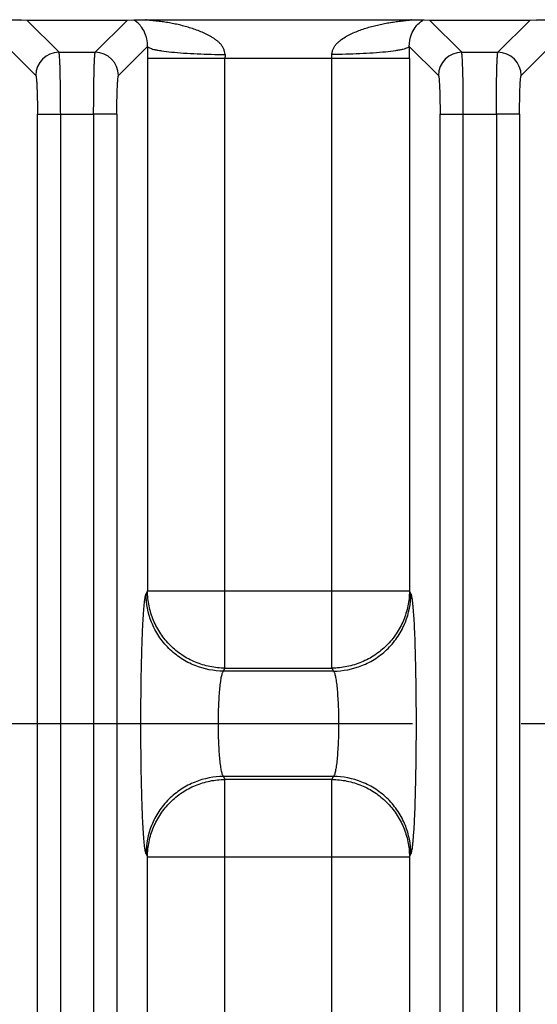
# Model space of a CAD drawing. Header units: inches. Extents: x 0 to 34, y 0 to 22.
# Tile 42 of 57: x 20.281 to 20.949, y 11.497 to 12.767. Entities that reach past the tile are written whole.
import ezdxf

# ---------------------------------------------------------------- set-up
doc = ezdxf.new("R2010")
doc.units = ezdxf.units.IN
doc.header["$LTSCALE"] = 1.87
doc.header["$MEASUREMENT"] = 0
doc.linetypes.add('CENTER', pattern=[0.6, 0.375, -0.075, 0.075, -0.075])
doc.layers.get('0').update_dxf_attribs({"linetype": 'CONTINUOUS'})
doc.layers.add('DEFAULT_1', color=7, linetype='CENTER')

msp = doc.modelspace()

# ---------------------------------------------------------------- linework, layer by layer
at = {"color": 7, "linetype": 'CONTINUOUS'}
for p, q in [((20.2666, 12.7667), (20.2823, 12.7665)), ((20.2836, 12.7664), (20.2904, 12.7662)), ((20.2904, 12.7662), (20.4204, 12.7662)), ((20.3321, 12.7246), (20.2904, 12.7662)), ((20.4204, 12.7662), (20.3788, 12.7246)), ((20.4204, 12.7662), (20.4286, 12.7665)), ((20.4286, 12.7665), (20.4443, 12.7667)), ((20.4443, 12.7667), (20.7858, 12.7667)), ((20.7858, 12.7667), (20.8015, 12.7665)), ((20.8028, 12.7664), (20.8097, 12.7662)), ((20.8097, 12.7662), (20.9397, 12.7662)), ((20.8513, 12.7246), (20.8097, 12.7662)), ((20.9397, 12.7662), (20.898, 12.7246)), ((20.9397, 12.7662), (20.9478, 12.7665)), ((20.9478, 12.7665), (20.9635, 12.7667)), ((20.2646, 12.7321), (20.3021, 12.6946)), ((20.3321, 12.7246), (20.3788, 12.7246)), ((20.4088, 12.6946), (20.4463, 12.7321)), ((20.7838, 12.7321), (20.8213, 12.6946)), ((20.8513, 12.7246), (20.898, 12.7246)), ((20.928, 12.6946), (20.9655, 12.7321)), ((20.7839, 12.7167), (20.4462, 12.7167)), ((20.4462, 12.7167), (20.4462, 12.0301)), ((20.5461, 11.9305), (20.5461, 12.7167)), ((20.684, 11.9305), (20.684, 12.7167)), ((20.7839, 12.7167), (20.7839, 12.0301)), ((20.3042, 12.6447), (20.3767, 12.6447)), ((20.3042, 9.4728), (20.3042, 12.6447)), ((20.3342, 9.4728), (20.3342, 12.6447)), ((20.3767, 12.6447), (20.3767, 9.4728)), ((20.4067, 12.6447), (20.3767, 12.6447)), ((20.4067, 12.6447), (20.4067, 9.4728)), ((20.8234, 12.6447), (20.896, 12.6447)), ((20.8234, 9.4728), (20.8234, 12.6447)), ((20.8534, 9.4728), (20.8534, 12.6447)), ((20.896, 12.6447), (20.896, 9.4728)), ((20.9259, 12.6447), (20.896, 12.6447)), ((20.9259, 12.6447), (20.9259, 9.4728)), ((20.4462, 12.0301), (20.4443, 12.0263)), ((20.4462, 12.0301), (20.7839, 12.0301)), ((20.7858, 12.0263), (20.7839, 12.0301)), ((20.5442, 11.9267), (20.5461, 11.9305)), ((20.6859, 11.9267), (20.5442, 11.9267)), ((20.5461, 11.9305), (20.684, 11.9305)), ((20.684, 11.9305), (20.6859, 11.9267)), ((20.6859, 11.7908), (20.5442, 11.7908)), ((20.5442, 11.7908), (20.5461, 11.787)), ((20.684, 11.787), (20.5461, 11.787)), ((20.5461, 10.3305), (20.5461, 11.787)), ((20.684, 11.787), (20.6859, 11.7908)), ((20.684, 10.3305), (20.684, 11.787)), ((20.4443, 11.6912), (20.4462, 11.6874)), ((20.4462, 11.6874), (20.7839, 11.6874)), ((20.4462, 10.4301), (20.4462, 11.6874)), ((20.7839, 11.6874), (20.7858, 11.6912)), ((20.7839, 11.6874), (20.7839, 10.4301))]:
    msp.add_line(p, q, dxfattribs=at)
for centre, radius, start, end in [((20.3103, 12.7261), 0.0491, 124.8391, 126.1445), ((20.2934, 13.0044), 0.2382, 267.3274, 267.6485), ((20.4075, 12.7345), 0.0383, 54.6961, 56.482), ((20.8296, 12.7261), 0.0491, 124.8391, 126.1445), ((20.8126, 13.0044), 0.2382, 267.3274, 267.6485), ((20.9267, 12.7345), 0.0383, 54.6961, 56.482), ((20.3321, 12.6946), 0.03, 90.129, 179.871), ((20.3787, 12.6946), 0.03, 0.1308, 89.8692), ((23.8783, 12.7167), 3.4321, 179.7418, 179.9998), ((20.9247, 12.7167), 0.3786, 179.2199, 179.9995), ((20.305, 12.7167), 0.379, 0.001, 0.7798), ((17.3299, 12.7166), 3.454, 0.001, 0.2574), ((20.8514, 12.6946), 0.03, 90.129, 179.871), ((20.898, 12.6946), 0.03, 0.1308, 89.8692)]:
    msp.add_arc(centre, radius, start, end, dxfattribs=at)
for points, knots in [([(20.4463, 12.7321), (20.4463, 12.7354), (20.4458, 12.7409), (20.4432, 12.7492), (20.4395, 12.7562), (20.4346, 12.7619), (20.4312, 12.7647), (20.4296, 12.7658)], [0, 0, 0, 0, 0.252533, 0.419891, 0.665829, 0.853197, 1, 1, 1, 1]), ([(20.5462, 12.7218), (20.5461, 12.7232), (20.5456, 12.7259), (20.5443, 12.7297), (20.5423, 12.7332), (20.5397, 12.7362), (20.5367, 12.7388), (20.5337, 12.7412), (20.5304, 12.7434), (20.526, 12.7461), (20.5203, 12.749), (20.5108, 12.753), (20.501, 12.7563), (20.4912, 12.759), (20.4837, 12.7608), (20.4763, 12.7622), (20.47, 12.7633), (20.4649, 12.764), (20.4612, 12.7645), (20.458, 12.7649), (20.4555, 12.7651), (20.4537, 12.7654), (20.4518, 12.7656), (20.45, 12.7657), (20.4483, 12.7659), (20.4469, 12.7661), (20.4458, 12.7662), (20.4452, 12.7663), (20.4447, 12.7664), (20.4444, 12.7664), (20.4441, 12.7664), (20.4438, 12.7665), (20.4436, 12.7665), (20.4435, 12.7665), (20.4434, 12.7666), (20.4435, 12.7666), (20.4436, 12.7666), (20.4438, 12.7667), (20.444, 12.7667), (20.4442, 12.7667), (20.4443, 12.7667)], [0, 0, 0, 0, 0.034184, 0.068107, 0.101417, 0.134501, 0.167554, 0.200324, 0.232873, 0.265324, 0.330141, 0.394815, 0.52358, 0.587655, 0.651607, 0.715525, 0.779474, 0.811471, 0.843427, 0.875207, 0.890974, 0.906611, 0.922067, 0.937273, 0.952095, 0.966209, 0.972861, 0.979138, 0.982111, 0.984926, 0.987478, 0.989653, 0.991342, 0.992435, 0.992864, 0.99329, 0.994287, 0.995796, 0.997731, 1, 1, 1, 1]), ([(20.6839, 12.7218), (20.6841, 12.7232), (20.6845, 12.7259), (20.6858, 12.7297), (20.6878, 12.7332), (20.6904, 12.7361), (20.6933, 12.7388), (20.6974, 12.742), (20.7029, 12.7455), (20.7098, 12.749), (20.7192, 12.753), (20.729, 12.7563), (20.7389, 12.7589), (20.7463, 12.7607), (20.7538, 12.7622), (20.7613, 12.7634), (20.7675, 12.7643), (20.7718, 12.7649), (20.7743, 12.7652), (20.7761, 12.7654), (20.7779, 12.7656), (20.7797, 12.7658), (20.7815, 12.766), (20.7832, 12.7662), (20.7845, 12.7663), (20.7854, 12.7664), (20.7859, 12.7665), (20.7861, 12.7665), (20.7864, 12.7665), (20.7865, 12.7666), (20.7866, 12.7666), (20.7867, 12.7666), (20.7867, 12.7666), (20.7867, 12.7666), (20.7866, 12.7666), (20.7866, 12.7666), (20.7865, 12.7667), (20.7863, 12.7667), (20.786, 12.7667), (20.7858, 12.7667)], [0, 0, 0, 0, 0.03416, 0.067943, 0.101122, 0.134216, 0.167172, 0.199792, 0.26468, 0.329425, 0.393962, 0.522631, 0.586801, 0.65083, 0.714682, 0.778281, 0.841453, 0.872763, 0.888312, 0.90375, 0.919054, 0.934144, 0.949034, 0.963235, 0.97657, 0.982902, 0.985736, 0.988218, 0.99025, 0.991737, 0.992247, 0.99259, 0.992767, 0.992894, 0.993187, 0.993674, 0.994347, 0.995192, 1, 1, 1, 1]), ([(20.7838, 12.7321), (20.7837, 12.7375), (20.7853, 12.7463), (20.7906, 12.7562), (20.7957, 12.762), (20.7991, 12.7647), (20.8006, 12.7658)], [0, 0, 0, 0, 0.416762, 0.66561, 0.857323, 1, 1, 1, 1]), ([(20.3342, 12.6447), (20.3342, 12.6497), (20.3341, 12.6597), (20.334, 12.6741), (20.3338, 12.6875), (20.3336, 12.6978), (20.3334, 12.7051), (20.3333, 12.7098), (20.3331, 12.7139), (20.3329, 12.7173), (20.3327, 12.7201), (20.3325, 12.7221), (20.3324, 12.7232), (20.3323, 12.7239), (20.3322, 12.7243), (20.3321, 12.7245), (20.3321, 12.7246)], [0, 0, 0, 0, 0.189386, 0.372619, 0.542007, 0.69158, 0.757235, 0.816039, 0.867479, 0.911045, 0.946281, 0.972942, 0.983004, 0.990863, 0.996515, 1, 1, 1, 1]), ([(20.3767, 12.6447), (20.3767, 12.6498), (20.3768, 12.6597), (20.3769, 12.6741), (20.377, 12.6875), (20.3773, 12.6978), (20.3775, 12.7051), (20.3776, 12.7098), (20.3778, 12.7139), (20.378, 12.7173), (20.3782, 12.7201), (20.3783, 12.7221), (20.3785, 12.7232), (20.3786, 12.7239), (20.3787, 12.7243), (20.3788, 12.7245), (20.3788, 12.7246)], [0, 0, 0, 0, 0.189392, 0.372628, 0.542017, 0.691588, 0.757242, 0.816044, 0.867482, 0.911047, 0.946281, 0.972942, 0.983003, 0.990862, 0.996515, 1, 1, 1, 1]), ([(20.4463, 12.7321), (20.4464, 12.7318), (20.4472, 12.731), (20.4489, 12.7301), (20.4514, 12.7292), (20.4548, 12.7283), (20.4591, 12.7274), (20.4666, 12.7262), (20.4779, 12.7248), (20.4933, 12.7236), (20.5105, 12.7226), (20.5283, 12.722), (20.5403, 12.7219), (20.5462, 12.7218)], [0, 0, 0, 0, 0.011761, 0.030008, 0.056091, 0.09079, 0.134535, 0.187002, 0.315915, 0.47197, 0.64508, 0.824315, 1, 1, 1, 1]), ([(20.7838, 12.7321), (20.7837, 12.7318), (20.7829, 12.731), (20.7813, 12.7301), (20.7787, 12.7292), (20.7753, 12.7283), (20.771, 12.7274), (20.7635, 12.7262), (20.7522, 12.7248), (20.7368, 12.7236), (20.7197, 12.7226), (20.7018, 12.722), (20.6899, 12.7219), (20.6839, 12.7218)], [0, 0, 0, 0, 0.011762, 0.03001, 0.056096, 0.090796, 0.134543, 0.187011, 0.315926, 0.471979, 0.645086, 0.824318, 1, 1, 1, 1]), ([(20.8534, 12.6447), (20.8534, 12.6497), (20.8534, 12.6597), (20.8533, 12.6741), (20.8531, 12.6875), (20.8529, 12.6978), (20.8526, 12.7051), (20.8525, 12.7098), (20.8523, 12.7139), (20.8521, 12.7173), (20.8519, 12.7201), (20.8518, 12.7221), (20.8516, 12.7232), (20.8515, 12.7239), (20.8514, 12.7243), (20.8514, 12.7245), (20.8513, 12.7246)], [0, 0, 0, 0, 0.189386, 0.372619, 0.542007, 0.69158, 0.757235, 0.816039, 0.867479, 0.911045, 0.946281, 0.972942, 0.983004, 0.990863, 0.996515, 1, 1, 1, 1]), ([(20.896, 12.6447), (20.896, 12.6498), (20.896, 12.6597), (20.8961, 12.6741), (20.8963, 12.6875), (20.8965, 12.6978), (20.8967, 12.7051), (20.8969, 12.7098), (20.897, 12.7139), (20.8972, 12.7173), (20.8974, 12.7201), (20.8976, 12.7221), (20.8977, 12.7232), (20.8978, 12.7239), (20.8979, 12.7243), (20.898, 12.7245), (20.898, 12.7246)], [0, 0, 0, 0, 0.189392, 0.372628, 0.542017, 0.691588, 0.757242, 0.816044, 0.867482, 0.911047, 0.946281, 0.972942, 0.983003, 0.990862, 0.996515, 1, 1, 1, 1]), ([(20.3021, 12.6946), (20.3022, 12.6945), (20.3024, 12.694), (20.3026, 12.6931), (20.3027, 12.6918), (20.3029, 12.6901), (20.3031, 12.6879), (20.3034, 12.6843), (20.3036, 12.6789), (20.3039, 12.6715), (20.3041, 12.6631), (20.3042, 12.6541), (20.3042, 12.6478), (20.3042, 12.6447)], [0, 0, 0, 0, 0.010557, 0.028741, 0.055028, 0.089746, 0.133049, 0.184475, 0.30915, 0.458644, 0.627775, 0.810813, 1, 1, 1, 1]), ([(20.4067, 12.6447), (20.4067, 12.6478), (20.4067, 12.6541), (20.4068, 12.6631), (20.407, 12.6715), (20.4073, 12.6789), (20.4075, 12.6843), (20.4078, 12.6879), (20.408, 12.6901), (20.4081, 12.6918), (20.4083, 12.6931), (20.4085, 12.694), (20.4087, 12.6945), (20.4088, 12.6946)], [0, 0, 0, 0, 0.189178, 0.372205, 0.541332, 0.690826, 0.815498, 0.866923, 0.910227, 0.944949, 0.971242, 0.989434, 1, 1, 1, 1]), ([(20.8213, 12.6946), (20.8214, 12.6945), (20.8216, 12.694), (20.8218, 12.6931), (20.822, 12.6918), (20.8222, 12.6901), (20.8223, 12.6879), (20.8226, 12.6843), (20.8228, 12.6789), (20.8231, 12.6715), (20.8233, 12.6631), (20.8234, 12.6541), (20.8234, 12.6478), (20.8234, 12.6447)], [0, 0, 0, 0, 0.010557, 0.028741, 0.055028, 0.089746, 0.133049, 0.184475, 0.30915, 0.458644, 0.627775, 0.810813, 1, 1, 1, 1]), ([(20.9259, 12.6447), (20.9259, 12.6478), (20.926, 12.6541), (20.9261, 12.6631), (20.9263, 12.6715), (20.9265, 12.6789), (20.9268, 12.6843), (20.927, 12.6879), (20.9272, 12.6901), (20.9274, 12.6918), (20.9276, 12.6931), (20.9278, 12.694), (20.9279, 12.6945), (20.928, 12.6946)], [0, 0, 0, 0, 0.189178, 0.372205, 0.541332, 0.690826, 0.815498, 0.866923, 0.910227, 0.944949, 0.971242, 0.989434, 1, 1, 1, 1]), ([(20.4443, 11.6912), (20.4442, 11.6915), (20.444, 11.6922), (20.4435, 11.6941), (20.4429, 11.6972), (20.4423, 11.7021), (20.4417, 11.7083), (20.4411, 11.7158), (20.4405, 11.7245), (20.44, 11.7344), (20.4394, 11.7497), (20.4387, 11.7709), (20.4381, 11.7984), (20.4377, 11.8281), (20.4376, 11.8587), (20.4377, 11.8894), (20.4381, 11.919), (20.4387, 11.9466), (20.4394, 11.9678), (20.44, 11.9831), (20.4405, 11.993), (20.4411, 12.0017), (20.4417, 12.0092), (20.4423, 12.0154), (20.4429, 12.0203), (20.4435, 12.0234), (20.444, 12.0253), (20.4442, 12.026), (20.4443, 12.0263)], [0, 0, 0, 0, 0.002868, 0.006682, 0.017233, 0.031754, 0.050298, 0.072777, 0.098949, 0.128562, 0.161357, 0.235303, 0.318315, 0.407564, 0.499979, 0.592395, 0.681645, 0.76466, 0.838609, 0.871407, 0.901023, 0.927198, 0.949679, 0.968225, 0.982749, 0.993306, 0.997126, 1, 1, 1, 1]), ([(20.5442, 11.9267), (20.5318, 11.9267), (20.5124, 11.9305), (20.4892, 11.9426), (20.4732, 11.9555), (20.4603, 11.9714), (20.4481, 11.9945), (20.4444, 12.0139), (20.4443, 12.0263)], [0, 0, 0, 0, 0.239724, 0.368828, 0.500468, 0.632029, 0.760919, 1, 1, 1, 1]), ([(20.5461, 11.9305), (20.5396, 11.9305), (20.5266, 11.9319), (20.5078, 11.9376), (20.4904, 11.9469), (20.4752, 11.9594), (20.4627, 11.9745), (20.4534, 11.9918), (20.4476, 12.0106), (20.4463, 12.0236), (20.4462, 12.0301)], [0, 0, 0, 0, 0.124969, 0.250224, 0.375349, 0.500456, 0.625494, 0.750422, 0.87538, 1, 1, 1, 1]), ([(20.7839, 12.0301), (20.7839, 12.0236), (20.7825, 12.0106), (20.7768, 11.9918), (20.7674, 11.9745), (20.7549, 11.9594), (20.7397, 11.9469), (20.7224, 11.9376), (20.7035, 11.9319), (20.6905, 11.9305), (20.684, 11.9305)], [0, 0, 0, 0, 0.12462, 0.249578, 0.374506, 0.499544, 0.624651, 0.749776, 0.875031, 1, 1, 1, 1]), ([(20.6859, 11.9267), (20.6983, 11.9267), (20.7177, 11.9305), (20.7409, 11.9426), (20.7569, 11.9555), (20.7698, 11.9714), (20.782, 11.9945), (20.7857, 12.0139), (20.7858, 12.0263)], [0, 0, 0, 0, 0.239724, 0.368829, 0.500468, 0.63203, 0.76092, 1, 1, 1, 1]), ([(20.7858, 12.0263), (20.7859, 12.026), (20.7862, 12.0253), (20.7866, 12.0234), (20.7872, 12.0203), (20.7878, 12.0154), (20.7884, 12.0092), (20.789, 12.0017), (20.7896, 11.993), (20.7901, 11.9831), (20.7908, 11.9678), (20.7914, 11.9466), (20.792, 11.919), (20.7924, 11.8894), (20.7925, 11.8587), (20.7924, 11.8281), (20.792, 11.7984), (20.7914, 11.7709), (20.7908, 11.7497), (20.7901, 11.7344), (20.7896, 11.7245), (20.789, 11.7158), (20.7884, 11.7083), (20.7878, 11.7021), (20.7872, 11.6972), (20.7866, 11.6941), (20.7862, 11.6922), (20.7859, 11.6915), (20.7858, 11.6912)], [0, 0, 0, 0, 0.002873, 0.006691, 0.017245, 0.031767, 0.050312, 0.072793, 0.098968, 0.128585, 0.161383, 0.235333, 0.318347, 0.407598, 0.500014, 0.592429, 0.681678, 0.76469, 0.838635, 0.87143, 0.901043, 0.927215, 0.949693, 0.968238, 0.982761, 0.993315, 0.997131, 1, 1, 1, 1]), ([(20.5442, 11.7908), (20.544, 11.791), (20.5434, 11.7918), (20.5428, 11.7932), (20.5422, 11.7952), (20.5413, 11.7989), (20.5404, 11.8047), (20.5395, 11.8131), (20.5387, 11.8231), (20.5381, 11.8343), (20.5376, 11.8463), (20.5375, 11.8588), (20.5376, 11.8712), (20.5381, 11.8832), (20.5387, 11.8944), (20.5395, 11.9044), (20.5404, 11.9128), (20.5413, 11.9186), (20.5422, 11.9223), (20.5428, 11.9243), (20.5434, 11.9257), (20.544, 11.9265), (20.5442, 11.9267)], [0, 0, 0, 0, 0.007878, 0.019223, 0.034303, 0.053157, 0.101842, 0.163862, 0.237325, 0.319729, 0.408323, 0.50005, 0.591772, 0.680359, 0.762747, 0.836193, 0.898195, 0.946863, 0.965711, 0.980785, 0.992125, 1, 1, 1, 1]), ([(20.6859, 11.9267), (20.6862, 11.9265), (20.6867, 11.9257), (20.6873, 11.9243), (20.6879, 11.9223), (20.6888, 11.9186), (20.6897, 11.9127), (20.6907, 11.9044), (20.6914, 11.8944), (20.6921, 11.8832), (20.6925, 11.8712), (20.6926, 11.8587), (20.6925, 11.8463), (20.6921, 11.8342), (20.6914, 11.8231), (20.6907, 11.8131), (20.6897, 11.8047), (20.6888, 11.7989), (20.6879, 11.7952), (20.6873, 11.7932), (20.6867, 11.7918), (20.6862, 11.791), (20.6859, 11.7908)], [0, 0, 0, 0, 0.007881, 0.019231, 0.034316, 0.053174, 0.101867, 0.163892, 0.237358, 0.319762, 0.408354, 0.500078, 0.591796, 0.680378, 0.762762, 0.836204, 0.898201, 0.946866, 0.965713, 0.980786, 0.992125, 1, 1, 1, 1]), ([(20.5442, 11.7908), (20.5318, 11.7908), (20.5124, 11.787), (20.4892, 11.7749), (20.4732, 11.762), (20.4603, 11.7461), (20.4481, 11.723), (20.4444, 11.7036), (20.4443, 11.6912)], [0, 0, 0, 0, 0.23972, 0.368822, 0.500462, 0.632024, 0.760915, 1, 1, 1, 1]), ([(20.4462, 11.6874), (20.4463, 11.6939), (20.4476, 11.7069), (20.4534, 11.7257), (20.4627, 11.743), (20.4752, 11.7581), (20.4904, 11.7706), (20.5078, 11.7799), (20.5266, 11.7856), (20.5396, 11.787), (20.5461, 11.787)], [0, 0, 0, 0, 0.12462, 0.249578, 0.374506, 0.499544, 0.624651, 0.749776, 0.875031, 1, 1, 1, 1]), ([(20.684, 11.787), (20.6905, 11.787), (20.7035, 11.7856), (20.7224, 11.7799), (20.7397, 11.7706), (20.7549, 11.7581), (20.7674, 11.743), (20.7768, 11.7257), (20.7825, 11.7069), (20.7839, 11.6939), (20.7839, 11.6874)], [0, 0, 0, 0, 0.124969, 0.250224, 0.375349, 0.500456, 0.625494, 0.750422, 0.87538, 1, 1, 1, 1]), ([(20.7858, 11.6912), (20.7857, 11.7036), (20.782, 11.723), (20.7698, 11.7461), (20.7569, 11.762), (20.7409, 11.7749), (20.7177, 11.787), (20.6983, 11.7908), (20.6859, 11.7908)], [0, 0, 0, 0, 0.239084, 0.367976, 0.499538, 0.631178, 0.76028, 1, 1, 1, 1])]:
    msp.add_open_spline(points, degree=3, knots=knots, dxfattribs=at)
at = {"layer": 'DEFAULT_1', "color": 7, "linetype": 'CENTER'}
msp.add_line((16.7205, 11.8592), (22.8264, 11.8592), dxfattribs=at)

doc.saveas('drawing.dxf')
